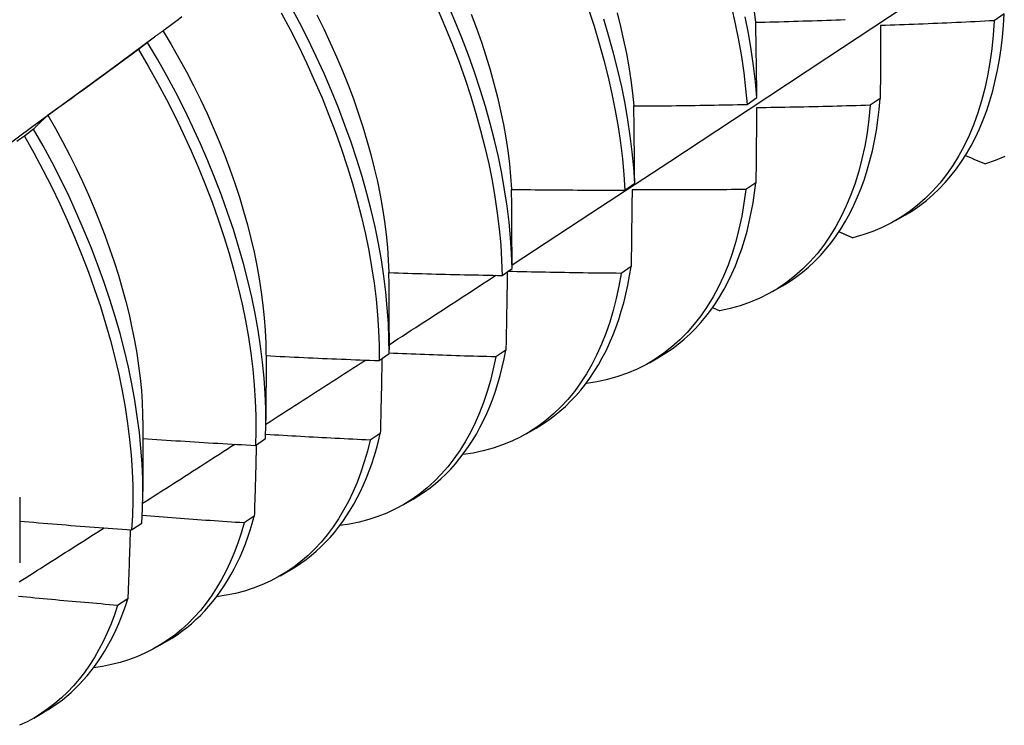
# Model space of a CAD drawing. Header units: inches. Extents: x 12 to 202, y 14 to 131.
# Tile 47 of 56: x 181.574 to 181.852, y 74.257 to 74.456. Entities that reach past the tile are written whole.
import ezdxf

# ---------------------------------------------------------------- set-up
doc = ezdxf.new("R2010")
doc.units = ezdxf.units.IN
doc.header["$MEASUREMENT"] = 0
doc.layers.add('Visible Edges(ANSI)', color=7, linetype='Continuous', lineweight=25)

msp = doc.modelspace()

# ---------------------------------------------------------------- linework, layer by layer
at = {"layer": 'Visible Edges(ANSI)'}
for p, q in [((181.85238, 74.45813), (181.84956, 74.4562)), ((181.59982, 74.44244), (181.61226, 74.45164)), ((181.61028, 74.45006), (181.60768, 74.44808)), ((181.7797, 74.43253), (181.78249, 74.43449)), ((181.81735, 74.43423), (181.81451, 74.4323)), ((181.57807, 74.42556), (181.57547, 74.42358)), ((181.74515, 74.40833), (181.74795, 74.41028)), ((181.7822, 74.41042), (181.77935, 74.4085)), ((181.8217, 74.39971), (181.82451, 74.40133)), ((181.71048, 74.3842), (181.71329, 74.38614)), ((181.74693, 74.3867), (181.74408, 74.38479)), ((181.7869, 74.37962), (181.78971, 74.38124)), ((181.76997, 74.37509), (181.77198, 74.37419)), ((181.67852, 74.368), (181.67852, 74.36326)), ((181.64374, 74.36165), (181.64372, 74.34317)), ((181.67569, 74.36014), (181.67851, 74.36208)), ((181.71155, 74.36307), (181.70868, 74.36117)), ((181.7521, 74.35953), (181.75492, 74.36115)), ((181.73423, 74.35371), (181.73434, 74.35366)), ((181.60894, 74.34156), (181.60892, 74.32308)), ((181.67605, 74.33954), (181.67317, 74.33765)), ((181.7173, 74.33944), (181.72012, 74.34106)), ((181.64079, 74.33615), (181.64361, 74.33809)), ((181.57414, 74.32147), (181.57412, 74.30299)), ((181.68251, 74.31935), (181.68532, 74.32097)), ((181.60576, 74.31225), (181.6086, 74.31418)), ((181.64043, 74.31612), (181.63755, 74.31423)), ((181.64771, 74.29925), (181.65052, 74.30088)), ((181.6047, 74.2928), (181.60181, 74.29092)), ((181.61291, 74.27916), (181.61572, 74.28079)), ((181.57811, 74.25907), (181.58092, 74.2607))]:
    msp.add_line(p, q, dxfattribs=at)
at = {"layer": 'Visible Edges(ANSI)', "flags": 128}
for points in [[(181.71328, 74.38721), (181.73558, 74.40178), (181.75784, 74.41637), (181.78006, 74.431), (181.80223, 74.44567), (181.82437, 74.46036), (181.84647, 74.47508), (181.86852, 74.48983), (181.89054, 74.5046), (181.91252, 74.51941), (181.93445, 74.53423), (181.95635, 74.54909), (181.9782, 74.56396), (182.00002, 74.57886), (182.02179, 74.59378), (182.04353, 74.60872)], [(181.71329, 74.38614), (181.71314, 74.39045), (181.71285, 74.39483), (181.71243, 74.39929), (181.71188, 74.40381), (181.71119, 74.40839), (181.71037, 74.41302), (181.70941, 74.41771), (181.70832, 74.42243), (181.70711, 74.42719), (181.70576, 74.43199), (181.70429, 74.4368), (181.70269, 74.44164), (181.70097, 74.44649), (181.69912, 74.45134), (181.69715, 74.4562), (181.69507, 74.46105)], [(181.64802, 74.45848), (181.65056, 74.45371), (181.65298, 74.44891), (181.65529, 74.44409), (181.65749, 74.43925), (181.65958, 74.4344), (181.66154, 74.42955), (181.66339, 74.42469), (181.66511, 74.41985), (181.66671, 74.41501), (181.66818, 74.41019), (181.66952, 74.4054), (181.67073, 74.40064), (181.67182, 74.39591), (181.67277, 74.39123), (181.67359, 74.3866), (181.67428, 74.38202), (181.67483, 74.3775), (181.67525, 74.37305), (181.67553, 74.36866), (181.67568, 74.36436), (181.67569, 74.36014)], [(181.67851, 74.36208), (181.67849, 74.36631), (181.67833, 74.37062), (181.67803, 74.37501), (181.6776, 74.37946), (181.67704, 74.38399), (181.67634, 74.38857), (181.67551, 74.39321), (181.67455, 74.3979), (181.67346, 74.40262), (181.67223, 74.40739), (181.67088, 74.41218), (181.6694, 74.417), (181.66779, 74.42184), (181.66606, 74.42669), (181.66421, 74.43154), (181.66223, 74.4364), (181.66014, 74.44125), (181.65793, 74.44608), (181.65561, 74.4509), (181.65318, 74.4557), (181.65064, 74.46046)], [(181.69242, 74.45906), (181.69449, 74.45421), (181.69645, 74.44935), (181.69829, 74.4445), (181.7, 74.43965), (181.70159, 74.43481), (181.70306, 74.43), (181.70439, 74.42521), (181.7056, 74.42045), (181.70668, 74.41573), (181.70762, 74.41105), (181.70843, 74.40642), (181.70911, 74.40184), (181.70966, 74.39733), (181.71007, 74.39288), (181.71034, 74.3885), (181.71048, 74.3842)], [(181.7349, 74.45945), (181.73648, 74.45462), (181.73794, 74.4498), (181.73927, 74.44502), (181.74047, 74.44026), (181.74153, 74.43554), (181.74247, 74.43086), (181.74327, 74.42623), (181.74395, 74.42166), (181.74448, 74.41715), (181.74488, 74.4127), (181.74515, 74.40833)], [(181.74297, 74.45846), (181.74395, 74.45458), (181.74483, 74.45073), (181.74561, 74.44692), (181.74629, 74.44315), (181.74686, 74.43942), (181.74733, 74.43574), (181.74769, 74.43212)], [(181.77533, 74.46007), (181.77639, 74.45535), (181.77732, 74.45068), (181.77812, 74.44605), (181.77878, 74.44148), (181.77931, 74.43698), (181.7797, 74.43253)], [(181.78164, 74.45947), (181.7821, 74.45579)], [(181.61994, 74.45727), (181.61888, 74.45648), (181.61783, 74.45568), (181.61678, 74.45489), (181.61572, 74.4541), (181.61467, 74.45331)], [(181.65809, 74.45783), (181.66004, 74.4539), (181.6619, 74.44996), (181.66368, 74.446), (181.66535, 74.44205), (181.66694, 74.43808), (181.66843, 74.43413), (181.66981, 74.43018), (181.6711, 74.42624), (181.67228, 74.42232), (181.67336, 74.41843), (181.67434, 74.41456), (181.67522, 74.41071), (181.67599, 74.40691), (181.67666, 74.40314), (181.67722, 74.39941), (181.67768, 74.39573), (181.67804, 74.3921), (181.67829, 74.38853), (181.67844, 74.38502)], [(181.70173, 74.4581), (181.70322, 74.45414), (181.70461, 74.45019), (181.7059, 74.44625), (181.70709, 74.44233), (181.70818, 74.43843), (181.70917, 74.43455), (181.71005, 74.43071), (181.71083, 74.4269), (181.7115, 74.42314), (181.71207, 74.41942), (181.71252, 74.41574), (181.71287, 74.41212), (181.71311, 74.40856)], [(181.74795, 74.41028), (181.74767, 74.41466), (181.74726, 74.41911), (181.74671, 74.42363), (181.74603, 74.42821), (181.74522, 74.43284), (181.74427, 74.43752), (181.74319, 74.44224), (181.74198, 74.447), (181.74065, 74.45179), (181.73918, 74.45661)], [(181.78249, 74.43449), (181.78208, 74.43894), (181.78155, 74.44345), (181.78087, 74.44803), (181.78007, 74.45265), (181.77913, 74.45733)], [(181.78216, 74.45576), (181.78349, 74.4558), (181.78482, 74.45583), (181.78616, 74.45586), (181.78749, 74.4559), (181.78882, 74.45593), (181.79015, 74.45597), (181.79149, 74.45601), (181.79282, 74.45605), (181.79415, 74.45609), (181.79549, 74.45613), (181.79682, 74.45617), (181.79815, 74.45621), (181.79948, 74.45626), (181.80081, 74.4563), (181.80215, 74.45635), (181.80348, 74.45639), (181.80481, 74.45644), (181.80614, 74.45649), (181.80747, 74.45654)], [(181.78249, 74.43449), (181.78248, 74.43539), (181.78247, 74.43628), (181.78245, 74.43718), (181.78244, 74.43807), (181.78243, 74.43897), (181.78242, 74.43986), (181.7824, 74.44075), (181.78239, 74.44164), (181.78238, 74.44253), (181.78237, 74.44342), (181.78235, 74.44431), (181.78234, 74.44519), (181.78232, 74.44608), (181.78231, 74.44696), (181.7823, 74.44785), (181.78228, 74.44873), (181.78227, 74.44961), (181.78225, 74.45049), (181.78224, 74.45137), (181.78222, 74.45225), (181.78221, 74.45313), (181.78219, 74.45401), (181.78217, 74.45489), (181.78216, 74.45576)], [(181.84956, 74.4562), (181.84929, 74.45216), (181.8489, 74.44822), (181.84837, 74.44438), (181.84771, 74.44066), (181.84692, 74.43704), (181.846, 74.43354), (181.84495, 74.43017), (181.84377, 74.42692), (181.84247, 74.4238), (181.84105, 74.42081), (181.83951, 74.41796), (181.83784, 74.41526), (181.83606, 74.41269), (181.83417, 74.41028), (181.83216, 74.40802), (181.83004, 74.40591), (181.82782, 74.40396), (181.8255, 74.40216), (181.82307, 74.40053), (181.82055, 74.39907), (181.81793, 74.39777), (181.81523, 74.39663), (181.81243, 74.39567), (181.80956, 74.39487)], [(181.84956, 74.4562), (181.84822, 74.45613), (181.84688, 74.45606), (181.84555, 74.45599), (181.84421, 74.45593), (181.84288, 74.45586), (181.84154, 74.4558), (181.8402, 74.45574), (181.83887, 74.45567), (181.83753, 74.45561), (181.83619, 74.45556), (181.83486, 74.4555), (181.83352, 74.45544), (181.83218, 74.45538), (181.83085, 74.45533), (181.82951, 74.45527), (181.82817, 74.45522), (181.82683, 74.45517), (181.8255, 74.45512), (181.82416, 74.45507), (181.82282, 74.45502), (181.82149, 74.45497), (181.82015, 74.45493), (181.81881, 74.45488), (181.81747, 74.45484)], [(181.82451, 74.40133), (181.82655, 74.40258), (181.82852, 74.40394), (181.83042, 74.4054), (181.83225, 74.40698), (181.83401, 74.40865), (181.8357, 74.41043), (181.83732, 74.41232), (181.83886, 74.4143), (181.84033, 74.41638), (181.84171, 74.41857), (181.84302, 74.42084), (181.84425, 74.42321), (181.8454, 74.42567), (181.84646, 74.42822), (181.84744, 74.43086), (181.84834, 74.43358), (181.84915, 74.43639), (181.84987, 74.43927), (181.85051, 74.44224), (181.85106, 74.44527), (181.85153, 74.44839), (181.8519, 74.45157), (181.85219, 74.45482), (181.85238, 74.45813)], [(181.61467, 74.45331), (181.61448, 74.45319), (181.61429, 74.45306), (181.6141, 74.45294), (181.61391, 74.45281), (181.61372, 74.45268), (181.61354, 74.45255), (181.61335, 74.45242), (181.61316, 74.45229), (181.61298, 74.45216), (181.6128, 74.45203), (181.61261, 74.45189), (181.61243, 74.45176), (181.61225, 74.45162), (181.61206, 74.45149), (181.61188, 74.45135), (181.6117, 74.45121), (181.61152, 74.45107), (181.61134, 74.45093), (181.61116, 74.45079), (181.61099, 74.45064), (181.61081, 74.4505), (181.61063, 74.45035), (181.61045, 74.45021), (181.61028, 74.45006)], [(181.61464, 74.45328), (181.61692, 74.44947), (181.61912, 74.44562), (181.62124, 74.44175), (181.62328, 74.43785), (181.62522, 74.43393), (181.62708, 74.43), (181.62884, 74.42605), (181.63051, 74.4221), (181.63208, 74.41815), (181.63355, 74.4142), (181.63493, 74.41025), (181.63622, 74.40632), (181.6374, 74.40241), (181.63849, 74.39851), (181.63947, 74.39464), (181.64036, 74.3908), (181.64114, 74.38699), (181.64182, 74.38322), (181.6424, 74.37949), (181.64288, 74.37581), (181.64325, 74.37219), (181.64351, 74.36861), (181.64367, 74.3651), (181.64373, 74.36166)], [(181.81747, 74.45484), (181.81747, 74.45399), (181.81746, 74.45314), (181.81746, 74.45229), (181.81746, 74.45144), (181.81745, 74.45059), (181.81745, 74.44973), (181.81744, 74.44888), (181.81744, 74.44803), (181.81743, 74.44717), (181.81743, 74.44632), (181.81742, 74.44546), (181.81742, 74.4446), (181.81741, 74.44374), (181.81741, 74.44288), (181.8174, 74.44202), (181.81739, 74.44116), (181.81739, 74.4403), (181.81738, 74.43943), (181.81738, 74.43857), (181.81737, 74.4377), (181.81737, 74.43684), (181.81736, 74.43597), (181.81736, 74.4351), (181.81735, 74.43423)], [(181.64361, 74.33809), (181.64371, 74.34224), (181.64368, 74.34647), (181.64351, 74.35079), (181.64321, 74.35518), (181.64277, 74.35964), (181.6422, 74.36417), (181.6415, 74.36876), (181.64066, 74.3734), (181.63969, 74.37808), (181.63859, 74.38281), (181.63736, 74.38758), (181.636, 74.39238), (181.63451, 74.3972), (181.6329, 74.40203), (181.63116, 74.40688), (181.6293, 74.41174), (181.62731, 74.41659), (181.62521, 74.42144), (181.623, 74.42628), (181.62067, 74.4311), (181.61823, 74.43589), (181.61568, 74.44065), (181.61303, 74.44538), (181.61028, 74.45006)], [(181.60768, 74.44808), (181.60662, 74.4473), (181.60556, 74.44651), (181.6045, 74.44572), (181.60344, 74.44494), (181.60238, 74.44416), (181.60132, 74.44338), (181.60026, 74.44259), (181.5992, 74.44181), (181.59813, 74.44104), (181.59707, 74.44026), (181.59601, 74.43948), (181.59494, 74.4387), (181.59388, 74.43793), (181.59281, 74.43715), (181.59174, 74.43638), (181.59067, 74.43561), (181.58961, 74.43484), (181.58854, 74.43407), (181.58747, 74.4333), (181.5864, 74.43253), (181.58532, 74.43176), (181.58425, 74.431), (181.58318, 74.43023), (181.58211, 74.42947)], [(181.60768, 74.44808), (181.61043, 74.4434), (181.61307, 74.43867), (181.61561, 74.4339), (181.61804, 74.42911), (181.62036, 74.42429), (181.62257, 74.41945), (181.62466, 74.4146), (181.62663, 74.40975), (181.62848, 74.40489), (181.63021, 74.40004), (181.63182, 74.39521), (181.63329, 74.39039), (181.63464, 74.38559), (181.63587, 74.38083), (181.63696, 74.3761), (181.63792, 74.37142), (181.63875, 74.36678), (181.63944, 74.3622), (181.64, 74.35768), (181.64043, 74.35322), (181.64072, 74.34883), (181.64088, 74.34452), (181.6409, 74.34029), (181.64079, 74.33615)], [(181.56631, 74.41796), (181.57749, 74.42612), (181.58865, 74.43428), (181.59981, 74.44244)], [(181.78971, 74.38124), (181.79165, 74.38243), (181.79353, 74.38371), (181.79535, 74.38509), (181.79711, 74.38657), (181.7988, 74.38815), (181.80043, 74.38982), (181.80199, 74.39158), (181.80348, 74.39344), (181.8049, 74.39538), (181.80626, 74.39742), (181.80754, 74.39954), (181.80875, 74.40175), (181.80989, 74.40404), (181.81096, 74.40641), (181.81195, 74.40886), (181.81286, 74.4114), (181.8137, 74.414), (181.81445, 74.41669), (181.81514, 74.41944), (181.81574, 74.42227), (181.81626, 74.42516), (181.8167, 74.42812), (181.81707, 74.43115), (181.81735, 74.43423)], [(181.74771, 74.43212), (181.74904, 74.43212), (181.75037, 74.43213), (181.75171, 74.43214), (181.75304, 74.43215), (181.75437, 74.43216), (181.75571, 74.43217), (181.75704, 74.43218), (181.75837, 74.43219), (181.75971, 74.43221), (181.76104, 74.43222), (181.76237, 74.43224), (181.76371, 74.43226), (181.76504, 74.43227), (181.76637, 74.43229), (181.76771, 74.43231), (181.76904, 74.43233), (181.77037, 74.43235), (181.77171, 74.43238), (181.77304, 74.4324), (181.77437, 74.43243), (181.7757, 74.43245), (181.77704, 74.43248), (181.77837, 74.43251), (181.7797, 74.43253)], [(181.74795, 74.41028), (181.74794, 74.4112), (181.74793, 74.41212), (181.74793, 74.41304), (181.74792, 74.41396), (181.74791, 74.41487), (181.7479, 74.41579), (181.74789, 74.4167), (181.74788, 74.41762), (181.74787, 74.41853), (181.74786, 74.41944), (181.74785, 74.42035), (181.74784, 74.42126), (181.74783, 74.42217), (181.74782, 74.42308), (181.74781, 74.42399), (181.7478, 74.4249), (181.74779, 74.4258), (181.74778, 74.42671), (181.74777, 74.42761), (181.74776, 74.42851), (181.74774, 74.42941), (181.74773, 74.43032), (181.74772, 74.43122), (181.74771, 74.43212)], [(181.81451, 74.4323), (181.81413, 74.42836), (181.81361, 74.42452), (181.81295, 74.42078), (181.81217, 74.41716), (181.81126, 74.41366), (181.81022, 74.41027), (181.80905, 74.40702), (181.80776, 74.40389), (181.80634, 74.40089), (181.8048, 74.39804), (181.80314, 74.39532), (181.80137, 74.39275), (181.79948, 74.39033), (181.79748, 74.38806), (181.79537, 74.38594), (181.79316, 74.38398), (181.79084, 74.38218), (181.78842, 74.38053), (181.7859, 74.37906), (181.78329, 74.37775), (181.78059, 74.3766), (181.7778, 74.37563), (181.77493, 74.37482), (181.77198, 74.37419)], [(181.78239, 74.43159), (181.78239, 74.43071), (181.78238, 74.42984), (181.78237, 74.42897), (181.78237, 74.42809), (181.78236, 74.42722), (181.78235, 74.42634), (181.78234, 74.42547), (181.78233, 74.42459), (181.78233, 74.42371), (181.78232, 74.42283), (181.78231, 74.42195), (181.7823, 74.42107), (181.7823, 74.42019), (181.78229, 74.4193), (181.78228, 74.41842), (181.78227, 74.41753), (181.78226, 74.41665), (181.78225, 74.41576), (181.78224, 74.41487), (181.78224, 74.41398), (181.78223, 74.41309), (181.78222, 74.4122), (181.78221, 74.41131), (181.7822, 74.41042)], [(181.81451, 74.4323), (181.81318, 74.43226), (181.81184, 74.43222), (181.8105, 74.43218), (181.80916, 74.43214), (181.80782, 74.43211), (181.80649, 74.43207), (181.80515, 74.43203), (181.80381, 74.432), (181.80247, 74.43196), (181.80113, 74.43193), (181.7998, 74.4319), (181.79846, 74.43187), (181.79712, 74.43184), (181.79578, 74.43181), (181.79444, 74.43178), (181.7931, 74.43176), (181.79176, 74.43173), (181.79043, 74.43171), (181.78909, 74.43169), (181.78775, 74.43166), (181.78641, 74.43164), (181.78507, 74.43162), (181.78373, 74.4316), (181.78239, 74.43159)], [(181.58211, 74.42947), (181.58193, 74.42932), (181.58176, 74.42917), (181.58158, 74.42901), (181.58141, 74.42886), (181.58124, 74.4287), (181.58107, 74.42855), (181.5809, 74.42839), (181.58072, 74.42823), (181.58055, 74.42807), (181.58038, 74.42791), (181.58022, 74.42775), (181.58005, 74.42759), (181.57988, 74.42743), (181.57971, 74.42726), (181.57955, 74.4271), (181.57938, 74.42693), (181.57921, 74.42676), (181.57905, 74.4266), (181.57889, 74.42643), (181.57872, 74.42626), (181.57856, 74.42609), (181.5784, 74.42591), (181.57823, 74.42574), (181.57807, 74.42556)], [(181.5821, 74.42947), (181.5842, 74.42578), (181.58623, 74.42206), (181.58818, 74.41832), (181.59005, 74.41456), (181.59184, 74.41079), (181.59355, 74.40701), (181.59518, 74.40321), (181.59672, 74.39942), (181.59817, 74.39562), (181.59954, 74.39183), (181.60082, 74.38805), (181.60201, 74.38429), (181.60311, 74.38054), (181.60412, 74.37681), (181.60504, 74.37311), (181.60586, 74.36943), (181.60658, 74.3658), (181.60721, 74.36219), (181.60774, 74.35864), (181.60818, 74.35512), (181.60851, 74.35166), (181.60874, 74.34825), (181.60887, 74.34489), (181.60891, 74.3416)], [(181.6086, 74.31418), (181.60882, 74.31824), (181.60892, 74.32239), (181.60888, 74.32663), (181.6087, 74.33095), (181.60839, 74.33535), (181.60795, 74.33982), (181.60737, 74.34435), (181.60665, 74.34894), (181.60581, 74.35358), (181.60483, 74.35827), (181.60372, 74.36301), (181.60248, 74.36777), (181.60111, 74.37257), (181.59962, 74.37739), (181.598, 74.38223), (181.59625, 74.38708), (181.59438, 74.39194), (181.59239, 74.39679), (181.59029, 74.40164), (181.58807, 74.40647), (181.58573, 74.41129), (181.58329, 74.41608), (181.58073, 74.42084), (181.57807, 74.42556)], [(181.57547, 74.42358), (181.57439, 74.42282), (181.57332, 74.42206)], [(181.57547, 74.42358), (181.57812, 74.41886), (181.58066, 74.41409), (181.5831, 74.4093), (181.58543, 74.40448), (181.58764, 74.39965), (181.58974, 74.3948), (181.59172, 74.38994), (181.59358, 74.38509), (181.59531, 74.38024), (181.59693, 74.3754), (181.59841, 74.37058), (181.59977, 74.36579), (181.601, 74.36102), (181.6021, 74.35629), (181.60307, 74.3516), (181.6039, 74.34696), (181.6046, 74.34238), (181.60517, 74.33785), (181.60561, 74.33339), (181.60591, 74.329), (181.60607, 74.32468), (181.6061, 74.32045), (181.606, 74.3163), (181.60576, 74.31225)], [(181.84143, 74.41811), (181.84167, 74.41801), (181.8419, 74.41791), (181.84214, 74.41781), (181.84237, 74.41771), (181.8426, 74.41761), (181.84284, 74.41751), (181.84307, 74.41741), (181.84331, 74.41731), (181.84354, 74.41721), (181.84378, 74.41711), (181.84401, 74.41701), (181.84424, 74.41691), (181.84448, 74.41681), (181.84471, 74.41671), (181.84495, 74.41661), (181.84518, 74.41651), (181.84542, 74.41641), (181.84565, 74.41631), (181.84589, 74.41621), (181.84612, 74.41611), (181.84636, 74.41601), (181.84659, 74.41591), (181.84683, 74.41581), (181.84706, 74.41571)], [(181.85257, 74.41778), (181.84986, 74.41666), (181.84706, 74.41571)], [(181.71315, 74.40852), (181.71449, 74.4085), (181.71582, 74.40849), (181.71715, 74.40847), (181.71849, 74.40845), (181.71982, 74.40844), (181.72115, 74.40842), (181.72249, 74.40841), (181.72382, 74.4084), (181.72515, 74.40839), (181.72649, 74.40838), (181.72782, 74.40837), (181.72915, 74.40836), (181.73049, 74.40835), (181.73182, 74.40834), (181.73315, 74.40834), (181.73449, 74.40833), (181.73582, 74.40833), (181.73715, 74.40833), (181.73849, 74.40833), (181.73982, 74.40833), (181.74115, 74.40833), (181.74249, 74.40833), (181.74382, 74.40833), (181.74515, 74.40833)], [(181.71329, 74.38614), (181.71329, 74.38709), (181.71328, 74.38803), (181.71328, 74.38897), (181.71328, 74.38991), (181.71327, 74.39085), (181.71327, 74.39179), (181.71326, 74.39272), (181.71326, 74.39366), (181.71325, 74.39459), (181.71325, 74.39553), (181.71324, 74.39646), (181.71324, 74.3974), (181.71323, 74.39833), (181.71323, 74.39926), (181.71322, 74.40019), (181.71321, 74.40112), (181.71321, 74.40205), (181.7132, 74.40297), (181.71319, 74.4039), (181.71319, 74.40483), (181.71318, 74.40575), (181.71317, 74.40668), (181.71316, 74.4076), (181.71315, 74.40852)], [(181.77935, 74.4085), (181.77884, 74.40465), (181.7782, 74.40091), (181.77742, 74.39728), (181.77652, 74.39377), (181.77548, 74.39038), (181.77432, 74.38712), (181.77304, 74.38398), (181.77163, 74.38098), (181.7701, 74.37811), (181.76845, 74.37539), (181.76668, 74.37281), (181.7648, 74.37038), (181.76281, 74.3681), (181.7607, 74.36597), (181.75849, 74.364), (181.75618, 74.36219), (181.75377, 74.36054), (181.75126, 74.35905), (181.74865, 74.35773), (181.74595, 74.35658), (181.74317, 74.35559), (181.7403, 74.35478), (181.73736, 74.35413), (181.73434, 74.35366)], [(181.74721, 74.40841), (181.7472, 74.40752), (181.74719, 74.40662), (181.74718, 74.40573), (181.74717, 74.40483), (181.74716, 74.40393), (181.74715, 74.40303), (181.74714, 74.40213), (181.74713, 74.40123), (181.74712, 74.40033), (181.74711, 74.39943), (181.74709, 74.39852), (181.74708, 74.39762), (181.74707, 74.39671), (181.74706, 74.39581), (181.74705, 74.3949), (181.74703, 74.39399), (181.74702, 74.39308), (181.74701, 74.39217), (181.747, 74.39126), (181.74698, 74.39035), (181.74697, 74.38944), (181.74696, 74.38853), (181.74695, 74.38761), (181.74693, 74.3867)], [(181.77935, 74.4085), (181.77802, 74.40848), (181.77668, 74.40847), (181.77534, 74.40846), (181.774, 74.40844), (181.77266, 74.40843), (181.77132, 74.40842), (181.76998, 74.40841), (181.76864, 74.40841), (181.7673, 74.4084), (181.76596, 74.40839), (181.76462, 74.40839), (181.76329, 74.40838), (181.76195, 74.40838), (181.76061, 74.40838), (181.75927, 74.40838), (181.75793, 74.40838), (181.75659, 74.40838), (181.75525, 74.40838), (181.75391, 74.40838), (181.75257, 74.40839), (181.75123, 74.40839), (181.74989, 74.4084), (181.74855, 74.40841), (181.74721, 74.40841)], [(181.75492, 74.36115), (181.75676, 74.36227), (181.75855, 74.36349), (181.76028, 74.36479), (181.76196, 74.36618), (181.76358, 74.36765), (181.76514, 74.36921), (181.76665, 74.37086), (181.76809, 74.37259), (181.76947, 74.3744), (181.77079, 74.37629), (181.77204, 74.37826), (181.77323, 74.38031), (181.77436, 74.38244), (181.77542, 74.38464), (181.77641, 74.38691), (181.77733, 74.38926), (181.77819, 74.39168), (181.77897, 74.39416), (181.77969, 74.39671), (181.78033, 74.39933), (181.78091, 74.40201), (181.78141, 74.40476), (181.78184, 74.40756), (181.7822, 74.41042)], [(181.8057, 74.39656), (181.80586, 74.39649), (181.80602, 74.39642), (181.80618, 74.39635), (181.80635, 74.39628), (181.80651, 74.39621), (181.80667, 74.39614), (181.80683, 74.39607), (181.80699, 74.396), (181.80715, 74.39593), (181.80731, 74.39586), (181.80747, 74.39579), (181.80763, 74.39572), (181.80779, 74.39565), (181.80795, 74.39558), (181.80811, 74.39551), (181.80827, 74.39543), (181.80843, 74.39536), (181.80859, 74.39529), (181.80875, 74.39522), (181.80891, 74.39515), (181.80907, 74.39508), (181.80923, 74.39501), (181.80939, 74.39494), (181.80956, 74.39487)], [(181.72012, 74.34106), (181.72186, 74.34212), (181.72356, 74.34326), (181.72521, 74.34449), (181.72681, 74.34579), (181.72836, 74.34716), (181.72985, 74.34862), (181.7313, 74.35015), (181.73268, 74.35175), (181.73402, 74.35343), (181.7353, 74.35519), (181.73652, 74.35701), (181.73768, 74.35891), (181.73879, 74.36087), (181.73984, 74.36291), (181.74083, 74.36501), (181.74175, 74.36717), (181.74262, 74.3694), (181.74342, 74.3717), (181.74417, 74.37405), (181.74485, 74.37647), (181.74546, 74.37894), (181.74602, 74.38147), (181.74651, 74.38406), (181.74693, 74.3867)], [(181.6785, 74.38499), (181.67983, 74.38494), (181.68116, 74.3849), (181.6825, 74.38486), (181.68383, 74.38482), (181.68516, 74.38478), (181.68649, 74.38474), (181.68783, 74.3847), (181.68916, 74.38466), (181.69049, 74.38463), (181.69182, 74.38459), (181.69316, 74.38456), (181.69449, 74.38453), (181.69582, 74.38449), (181.69715, 74.38446), (181.69849, 74.38443), (181.69982, 74.3844), (181.70115, 74.38437), (181.70249, 74.38434), (181.70382, 74.38432), (181.70515, 74.38429), (181.70648, 74.38427), (181.70782, 74.38424), (181.70915, 74.38422), (181.71048, 74.3842)], [(181.67852, 74.368), (181.67852, 74.36871), (181.67852, 74.36942), (181.67852, 74.37013), (181.67852, 74.37085), (181.67852, 74.37156), (181.67852, 74.37227), (181.67852, 74.37298), (181.67852, 74.37369), (181.67852, 74.3744), (181.67852, 74.37511), (181.67852, 74.37582), (181.67852, 74.37652), (181.67852, 74.37723), (181.67852, 74.37794), (181.67852, 74.37865), (181.67852, 74.37935), (181.67851, 74.38006), (181.67851, 74.38076), (181.67851, 74.38147), (181.67851, 74.38217), (181.67851, 74.38288), (181.6785, 74.38358), (181.6785, 74.38429), (181.6785, 74.38499)], [(181.67851, 74.36462), (181.67977, 74.36543), (181.68103, 74.36625), (181.68229, 74.36707), (181.68355, 74.36788), (181.68481, 74.3687), (181.68607, 74.36952), (181.68733, 74.37033), (181.68859, 74.37115), (181.68985, 74.37197), (181.6911, 74.37278), (181.69236, 74.3736), (181.69362, 74.37442), (181.69488, 74.37523), (181.69614, 74.37605), (181.6974, 74.37687), (181.69865, 74.37769), (181.69991, 74.3785), (181.70117, 74.37932), (181.70243, 74.38014), (181.70368, 74.38096), (181.70494, 74.38178), (181.7062, 74.38259), (181.70745, 74.38341), (181.70871, 74.38423)], [(181.74408, 74.38479), (181.74347, 74.38118), (181.74273, 74.37767), (181.74188, 74.37427), (181.74091, 74.37098), (181.73982, 74.36781), (181.73861, 74.36476), (181.73729, 74.36183), (181.73586, 74.35902), (181.73431, 74.35635), (181.73266, 74.35381), (181.73089, 74.3514), (181.72903, 74.34913), (181.72706, 74.34701), (181.72498, 74.34503), (181.72282, 74.34319), (181.72055, 74.3415), (181.7182, 74.33997), (181.71575, 74.33858), (181.71322, 74.33735), (181.71061, 74.33627), (181.70791, 74.33536), (181.70514, 74.33459), (181.70229, 74.33399), (181.69938, 74.33355)], [(181.71193, 74.3852), (181.71192, 74.38429), (181.7119, 74.38338), (181.71189, 74.38246), (181.71188, 74.38155), (181.71186, 74.38063), (181.71184, 74.37972), (181.71183, 74.3788), (181.71181, 74.37788), (181.7118, 74.37696), (181.71178, 74.37604), (181.71177, 74.37512), (181.71175, 74.3742), (181.71173, 74.37328), (181.71172, 74.37235), (181.7117, 74.37143), (181.71169, 74.3705), (181.71167, 74.36958), (181.71165, 74.36865), (181.71163, 74.36772), (181.71162, 74.36679), (181.7116, 74.36587), (181.71158, 74.36494), (181.71157, 74.364), (181.71155, 74.36307)], [(181.74408, 74.38479), (181.74274, 74.3848), (181.74141, 74.38481), (181.74008, 74.38482), (181.73875, 74.38483), (181.73741, 74.38485), (181.73608, 74.38486), (181.73475, 74.38488), (181.73342, 74.3849), (181.73208, 74.38492), (181.73075, 74.38494), (181.72942, 74.38496), (181.72809, 74.38498), (181.72675, 74.385), (181.72542, 74.38503), (181.72409, 74.38505), (181.72276, 74.38508), (181.72142, 74.3851), (181.72009, 74.38513), (181.71876, 74.38516), (181.71743, 74.38519), (181.71609, 74.38522), (181.71476, 74.38525), (181.71343, 74.38528), (181.7121, 74.38532)], [(181.64374, 74.36152), (181.64507, 74.36145), (181.6464, 74.36138), (181.64773, 74.36131), (181.64906, 74.36125), (181.6504, 74.36118), (181.65173, 74.36112), (181.65306, 74.36106), (181.65439, 74.361), (181.65572, 74.36094), (181.65705, 74.36088), (181.65838, 74.36082), (181.65971, 74.36076), (181.66104, 74.3607), (181.66238, 74.36065), (181.66371, 74.36059), (181.66504, 74.36054), (181.66637, 74.36048), (181.6677, 74.36043), (181.66903, 74.36038), (181.67037, 74.36033), (181.6717, 74.36028), (181.67303, 74.36023), (181.67436, 74.36018), (181.67569, 74.36014)], [(181.70868, 74.36117), (181.70799, 74.3578), (181.70718, 74.35453), (181.70626, 74.35136), (181.70523, 74.3483), (181.7041, 74.34535), (181.70286, 74.34251), (181.70151, 74.33978), (181.70006, 74.33718), (181.69851, 74.33469), (181.69687, 74.33233), (181.69512, 74.33009), (181.69328, 74.32799), (181.69134, 74.32601), (181.68932, 74.32417), (181.6872, 74.32246), (181.685, 74.32089), (181.68271, 74.31946), (181.68034, 74.31817), (181.6779, 74.31703), (181.67537, 74.31602), (181.67278, 74.31516), (181.67011, 74.31445), (181.66738, 74.31388), (181.66458, 74.31346)], [(181.70868, 74.36117), (181.70743, 74.3612), (181.70617, 74.36124), (181.70491, 74.36127), (181.70365, 74.36131), (181.7024, 74.36135), (181.70114, 74.36139), (181.69988, 74.36142), (181.69862, 74.36146), (181.69737, 74.36151), (181.69611, 74.36155), (181.69485, 74.36159), (181.69359, 74.36163), (181.69234, 74.36168), (181.69108, 74.36172), (181.68982, 74.36177), (181.68857, 74.36182), (181.68731, 74.36187), (181.68605, 74.36192), (181.6848, 74.36196), (181.68354, 74.36202), (181.68228, 74.36207), (181.68102, 74.36212), (181.67977, 74.36217), (181.67851, 74.36223)], [(181.68532, 74.32097), (181.68697, 74.32197), (181.68857, 74.32304), (181.69014, 74.32418), (181.69166, 74.3254), (181.69313, 74.32668), (181.69456, 74.32803), (181.69594, 74.32945), (181.69727, 74.33093), (181.69856, 74.33249), (181.69979, 74.33411), (181.70098, 74.33579), (181.70211, 74.33754), (181.70319, 74.33934), (181.70422, 74.34122), (181.7052, 74.34315), (181.70613, 74.34514), (181.707, 74.34719), (181.70781, 74.34929), (181.70858, 74.35146), (181.70928, 74.35368), (181.70993, 74.35595), (181.71053, 74.35827), (181.71107, 74.36065), (181.71155, 74.36307)], [(181.64371, 74.34214), (181.64488, 74.3429), (181.64605, 74.34365), (181.64722, 74.34441), (181.6484, 74.34516), (181.64957, 74.34592), (181.65074, 74.34667), (181.65191, 74.34743), (181.65308, 74.34818), (181.65426, 74.34894), (181.65543, 74.3497), (181.6566, 74.35045), (181.65777, 74.35121), (181.65894, 74.35196), (181.66011, 74.35272), (181.66128, 74.35347), (181.66245, 74.35423), (181.66362, 74.35499), (181.6648, 74.35574), (181.66597, 74.3565), (181.66714, 74.35726), (181.66831, 74.35801), (181.66948, 74.35877), (181.67065, 74.35953), (181.67182, 74.36028)], [(181.67652, 74.36071), (181.67651, 74.35983), (181.67649, 74.35896), (181.67647, 74.35809), (181.67645, 74.35721), (181.67643, 74.35633), (181.67641, 74.35546), (181.67639, 74.35458), (181.67637, 74.3537), (181.67636, 74.35282), (181.67634, 74.35194), (181.67632, 74.35106), (181.6763, 74.35018), (181.67628, 74.3493), (181.67626, 74.34841), (181.67624, 74.34753), (181.67622, 74.34664), (181.67619, 74.34576), (181.67617, 74.34487), (181.67615, 74.34399), (181.67613, 74.3431), (181.67611, 74.34221), (181.67609, 74.34132), (181.67607, 74.34043), (181.67605, 74.33954)], [(181.67317, 74.33765), (181.67194, 74.3377), (181.67071, 74.33776), (181.66948, 74.33782), (181.66825, 74.33788), (181.66702, 74.33794), (181.66579, 74.338), (181.66456, 74.33806), (181.66333, 74.33812), (181.6621, 74.33819), (181.66087, 74.33825), (181.65964, 74.33831), (181.65841, 74.33838), (181.65718, 74.33845), (181.65595, 74.33851), (181.65472, 74.33858), (181.65349, 74.33865), (181.65226, 74.33872), (181.65103, 74.33879), (181.6498, 74.33886), (181.64857, 74.33894), (181.64734, 74.33901), (181.64611, 74.33908), (181.64488, 74.33916), (181.64365, 74.33923)], [(181.65052, 74.30088), (181.65207, 74.30182), (181.65359, 74.30282), (181.65506, 74.30388), (181.6565, 74.30501), (181.6579, 74.3062), (181.65926, 74.30745), (181.66057, 74.30876), (181.66185, 74.31013), (181.66308, 74.31156), (181.66427, 74.31305), (181.66541, 74.31459), (181.66651, 74.31619), (181.66756, 74.31785), (181.66857, 74.31957), (181.66954, 74.32133), (181.67045, 74.32316), (181.67132, 74.32503), (181.67214, 74.32696), (181.67292, 74.32893), (181.67364, 74.33096), (181.67432, 74.33304), (181.67494, 74.33516), (181.67552, 74.33733), (181.67605, 74.33954)], [(181.60887, 74.31979), (181.60995, 74.32049), (181.61104, 74.32118), (181.61212, 74.32188), (181.61321, 74.32257), (181.61429, 74.32327), (181.61538, 74.32396), (181.61647, 74.32466), (181.61755, 74.32535), (181.61864, 74.32605), (181.61972, 74.32674), (181.62081, 74.32744), (181.62189, 74.32813), (181.62298, 74.32883), (181.62406, 74.32952), (181.62515, 74.33022), (181.62623, 74.33092), (181.62732, 74.33161), (181.6284, 74.33231), (181.62948, 74.333), (181.63057, 74.3337), (181.63165, 74.3344), (181.63274, 74.33509), (181.63382, 74.33579), (181.6349, 74.33648)], [(181.60894, 74.33811), (181.61026, 74.33801), (181.61159, 74.33792), (181.61292, 74.33783), (181.61424, 74.33774), (181.61557, 74.33766), (181.6169, 74.33757), (181.61822, 74.33748), (181.61955, 74.3374), (181.62088, 74.33731), (181.6222, 74.33723), (181.62353, 74.33715), (181.62486, 74.33706), (181.62618, 74.33698), (181.62751, 74.3369), (181.62884, 74.33682), (181.63016, 74.33675), (181.63149, 74.33667), (181.63282, 74.33659), (181.63415, 74.33652), (181.63548, 74.33644), (181.6368, 74.33637), (181.63813, 74.3363), (181.63946, 74.33622), (181.64079, 74.33615)], [(181.67317, 74.33765), (181.6724, 74.33452), (181.67153, 74.33148), (181.67055, 74.32854), (181.66948, 74.3257), (181.66831, 74.32296), (181.66704, 74.32033), (181.66568, 74.3178), (181.66422, 74.31538), (181.66268, 74.31308), (181.66104, 74.3109), (181.65932, 74.30883), (181.6575, 74.30687), (181.65561, 74.30505), (181.65363, 74.30334), (181.65157, 74.30176), (181.64943, 74.3003), (181.64722, 74.29898), (181.64493, 74.29778), (181.64257, 74.29671), (181.64014, 74.29578), (181.63764, 74.29497), (181.63508, 74.2943), (181.63246, 74.29377), (181.62978, 74.29337)], [(181.641, 74.3363), (181.64098, 74.33546), (181.64096, 74.33463), (181.64093, 74.33379), (181.64091, 74.33296), (181.64089, 74.33212), (181.64087, 74.33129), (181.64084, 74.33045), (181.64082, 74.32961), (181.6408, 74.32877), (181.64077, 74.32793), (181.64075, 74.32709), (181.64073, 74.32625), (181.6407, 74.32541), (181.64068, 74.32457), (181.64065, 74.32373), (181.64063, 74.32288), (181.64061, 74.32204), (181.64058, 74.3212), (181.64056, 74.32035), (181.64053, 74.31951), (181.64051, 74.31866), (181.64048, 74.31781), (181.64046, 74.31697), (181.64043, 74.31612)], [(181.63755, 74.31423), (181.63635, 74.31431), (181.63515, 74.31439), (181.63394, 74.31446), (181.63274, 74.31454), (181.63154, 74.31463), (181.63034, 74.31471), (181.62914, 74.31479), (181.62794, 74.31487), (181.62674, 74.31496), (181.62554, 74.31504), (181.62434, 74.31512), (181.62313, 74.31521), (181.62193, 74.3153), (181.62073, 74.31539), (181.61953, 74.31547), (181.61833, 74.31556), (181.61713, 74.31565), (181.61593, 74.31574), (181.61473, 74.31584), (181.61353, 74.31593), (181.61233, 74.31602), (181.61113, 74.31611), (181.60993, 74.31621), (181.60873, 74.3163)], [(181.57414, 74.31475), (181.57545, 74.31464), (181.57677, 74.31453), (181.57808, 74.31441), (181.5794, 74.3143), (181.58072, 74.31419), (181.58204, 74.31408), (181.58335, 74.31397), (181.58467, 74.31386), (181.58599, 74.31376), (181.5873, 74.31365), (181.58862, 74.31354), (181.58994, 74.31344), (181.59126, 74.31334), (181.59258, 74.31323), (181.59389, 74.31313), (181.59521, 74.31303), (181.59653, 74.31293), (181.59785, 74.31283), (181.59917, 74.31273), (181.60049, 74.31263), (181.6018, 74.31254), (181.60312, 74.31244), (181.60444, 74.31234), (181.60576, 74.31225)], [(181.63755, 74.31423), (181.63671, 74.31133), (181.63578, 74.30852), (181.63476, 74.3058), (181.63365, 74.30317), (181.63245, 74.30064), (181.63116, 74.29821), (181.62979, 74.29588), (181.62834, 74.29365), (181.6268, 74.29152), (181.62518, 74.28951), (181.62348, 74.2876), (181.62171, 74.2858), (181.61986, 74.28411), (181.61793, 74.28253), (181.61593, 74.28107), (181.61386, 74.27973), (181.61172, 74.2785), (181.60951, 74.27739), (181.60724, 74.2764), (181.6049, 74.27553), (181.60251, 74.27479), (181.60005, 74.27416), (181.59755, 74.27366), (181.59498, 74.27328)], [(181.61572, 74.28079), (181.61718, 74.28166), (181.6186, 74.2826), (181.61999, 74.28359), (181.62134, 74.28463), (181.62266, 74.28573), (181.62395, 74.28688), (181.6252, 74.28808), (181.62641, 74.28934), (181.62759, 74.29065), (181.62872, 74.29201), (181.62982, 74.29342), (181.63088, 74.29489), (181.6319, 74.2964), (181.63289, 74.29796), (181.63383, 74.29957), (181.63473, 74.30123), (181.63559, 74.30293), (181.63641, 74.30468), (181.63718, 74.30648), (181.63792, 74.30832), (181.63861, 74.31021), (181.63926, 74.31214), (181.63987, 74.31411), (181.64043, 74.31612)], [(181.57399, 74.29757), (181.57499, 74.2982), (181.57599, 74.29884), (181.57699, 74.29948), (181.57799, 74.30011), (181.57899, 74.30075), (181.57999, 74.30138), (181.58099, 74.30202), (181.58199, 74.30265), (181.58299, 74.30329), (181.58399, 74.30392), (181.58498, 74.30456), (181.58598, 74.3052), (181.58698, 74.30583), (181.58798, 74.30647), (181.58898, 74.3071), (181.58998, 74.30774), (181.59098, 74.30838), (181.59198, 74.30901), (181.59297, 74.30965), (181.59397, 74.31029), (181.59497, 74.31092), (181.59597, 74.31156), (181.59697, 74.3122), (181.59797, 74.31283)], [(181.60537, 74.31228), (181.60534, 74.31147), (181.60532, 74.31067), (181.60529, 74.30986), (181.60526, 74.30905), (181.60524, 74.30824), (181.60521, 74.30744), (181.60518, 74.30663), (181.60516, 74.30582), (181.60513, 74.30501), (181.6051, 74.3042), (181.60507, 74.30339), (181.60505, 74.30258), (181.60502, 74.30176), (181.60499, 74.30095), (181.60496, 74.30014), (181.60493, 74.29933), (181.60491, 74.29851), (181.60488, 74.2977), (181.60485, 74.29688), (181.60482, 74.29607), (181.60479, 74.29525), (181.60476, 74.29443), (181.60473, 74.29362), (181.6047, 74.2928)], [(181.60181, 74.29092), (181.60064, 74.29102), (181.59947, 74.29111), (181.5983, 74.29121), (181.59713, 74.29131), (181.59596, 74.29141), (181.59479, 74.29151), (181.59362, 74.29161), (181.59245, 74.29171), (181.59128, 74.29182), (181.59011, 74.29192), (181.58894, 74.29202), (181.58777, 74.29213), (181.5866, 74.29223), (181.58543, 74.29234), (181.58426, 74.29245), (181.5831, 74.29256), (181.58193, 74.29266), (181.58076, 74.29277), (181.57959, 74.29288), (181.57842, 74.29299), (181.57725, 74.29311), (181.57608, 74.29322), (181.57492, 74.29333), (181.57375, 74.29344)], [(181.58092, 74.2607), (181.58228, 74.26151), (181.58361, 74.26238), (181.58491, 74.26329), (181.58618, 74.26425), (181.58743, 74.26526), (181.58864, 74.26632), (181.58982, 74.26742), (181.59096, 74.26857), (181.59208, 74.26976), (181.59316, 74.271), (181.59421, 74.27228), (181.59523, 74.27361), (181.59621, 74.27498), (181.59716, 74.2764), (181.59808, 74.27785), (181.59896, 74.27935), (181.5998, 74.2809), (181.60061, 74.28248), (181.60139, 74.2841), (181.60212, 74.28576), (181.60282, 74.28746), (181.60349, 74.2892), (181.60411, 74.29098), (181.6047, 74.2928)], [(181.60181, 74.29092), (181.60091, 74.28825), (181.59994, 74.28566), (181.59888, 74.28315), (181.59774, 74.28073), (181.59652, 74.27841), (181.59523, 74.27617), (181.59386, 74.27402), (181.59241, 74.27197), (181.59089, 74.27002), (181.58929, 74.26816), (181.58762, 74.26641), (181.58589, 74.26475), (181.58408, 74.2632), (181.58221, 74.26175), (181.58027, 74.2604), (181.57827, 74.25917), (181.57621, 74.25804), (181.57409, 74.25701)]]:
    msp.add_lwpolyline(points, dxfattribs=at)

doc.saveas('drawing.dxf')
